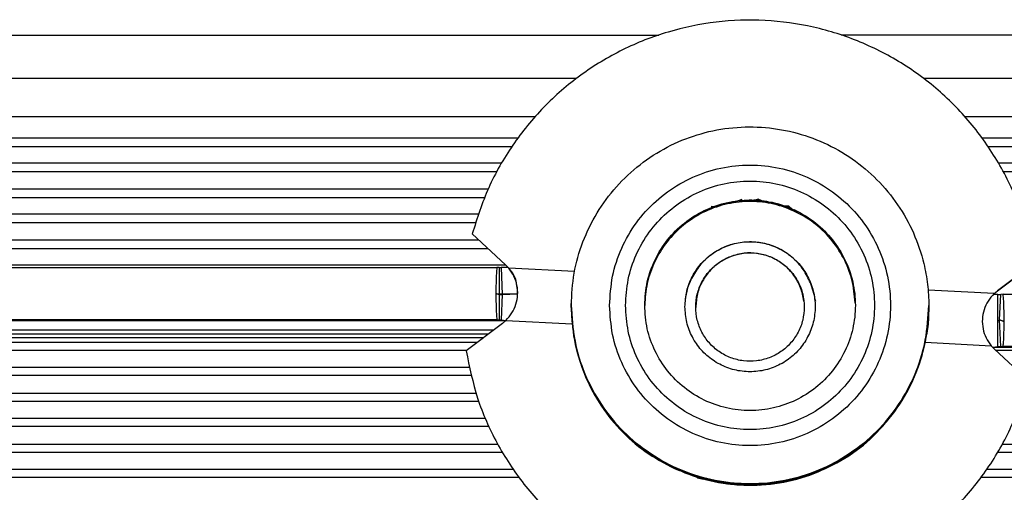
# Model space of a CAD drawing. Header units: millimetres. Extents: x -960 to 506, y 235 to 390.
# Tile 12 of 32: x -263 to -186, y 291 to 328. Entities that reach past the tile are written whole.
import ezdxf

# ---------------------------------------------------------------- set-up
doc = ezdxf.new("R2010")
doc.units = ezdxf.units.MM

# ---------------------------------------------------------------- blocks, each defined once
blk = doc.blocks.new('Griff_1__3', base_point=(-284.285, 323.004))
at = {"color": 1, "linetype": 'Continuous'}
for p, q in [((-275.583, 326.522), (-212.763, 326.522)), ((-136.704, 326.522), (-198.478, 326.522))]:
    blk.add_line(p, q, dxfattribs=at)
blk = doc.blocks.new('Aufhaengezapfen_053A-14-00-00-01__6', base_point=(-219.62, 291.062))
at = {"color": 7, "linetype": 'Continuous'}
for p, q in [((-208.093, 313.179), (-208.39, 313.08)), ((-208.39, 313.08), (-208.093, 313.179)), ((-207.85, 313.251), (-208.093, 313.179)), ((-208.093, 313.179), (-207.85, 313.251)), ((-207.85, 313.251), (-207.27, 313.397)), ((-207.715, 313.287), (-207.85, 313.251)), ((-207.494, 313.342), (-207.715, 313.287)), ((-206.647, 313.492), (-207.494, 313.342)), ((-207.27, 313.397), (-207.023, 313.443)), ((-207.023, 313.443), (-206.647, 313.492)), ((-206.647, 313.492), (-206.248, 313.636)), ((-206.406, 313.516), (-206.647, 313.492)), ((-206.085, 313.543), (-206.406, 313.516)), ((-206.085, 313.543), (-205.687, 313.556)), ((-205.914, 313.551), (-206.085, 313.543)), ((-205.687, 313.556), (-205.914, 313.551)), ((-205.487, 313.563), (-205.687, 313.556)), ((-205.687, 313.556), (-205.487, 313.563)), ((-205.487, 313.563), (-204.993, 313.636)), ((-205.319, 313.551), (-205.487, 313.563)), ((-204.993, 313.636), (-205.319, 313.551)), ((-204.993, 313.636), (-204.692, 313.512)), ((-204.692, 313.512), (-204.993, 313.636)), ((-204.692, 313.512), (-204.433, 313.478)), ((-204.298, 313.457), (-204.692, 313.512)), ((-204.433, 313.478), (-204.298, 313.457)), ((-204.298, 313.457), (-203.871, 313.376)), ((-204.146, 313.424), (-204.298, 313.457)), ((-203.871, 313.376), (-204.146, 313.424)), ((-203.712, 313.34), (-203.871, 313.376)), ((-203.712, 313.34), (-203.352, 313.246)), ((-203.352, 313.246), (-203.712, 313.34)), ((-203.352, 313.246), (-203.141, 313.182)), ((-203.141, 313.182), (-203.352, 313.246)), ((-203.141, 313.182), (-202.917, 313.108)), ((-202.917, 313.108), (-203.141, 313.182)), ((-202.917, 313.108), (-202.576, 313.085)), ((-202.576, 313.085), (-202.917, 313.108)), ((-208.665, 313.085), (-208.39, 313.08)), ((-202.576, 313.085), (-202.322, 312.874)), ((-202.322, 312.874), (-202.491, 312.941)), ((-202.322, 312.874), (-201.873, 312.661)), ((-202.025, 312.734), (-202.169, 312.802)), ((-201.635, 312.539), (-201.873, 312.661)), ((-209.477, 291.854), (-209.825, 291.956)), ((-209.825, 291.956), (-209.735, 291.798)), ((-209.735, 291.798), (-209.279, 291.678)), ((-209.279, 291.678), (-209.477, 291.854)), ((-208.995, 291.725), (-209.279, 291.678)), ((-209.279, 291.678), (-208.995, 291.725)), ((-208.633, 291.641), (-208.995, 291.725)), ((-208.995, 291.725), (-208.633, 291.641)), ((-208.135, 291.506), (-208.633, 291.641)), ((-208.633, 291.641), (-208.345, 291.575)), ((-208.345, 291.575), (-208.135, 291.506)), ((-207.961, 291.511), (-208.135, 291.506)), ((-208.135, 291.506), (-207.801, 291.485)), ((-207.801, 291.485), (-207.961, 291.511)), ((-203.397, 291.486), (-202.978, 291.561)), ((-202.978, 291.561), (-203.397, 291.486)), ((-207.552, 291.448), (-207.801, 291.485)), ((-207.801, 291.485), (-207.459, 291.316)), ((-207.253, 291.41), (-207.552, 291.448)), ((-207.459, 291.316), (-207.253, 291.41)), ((-206.85, 291.368), (-207.253, 291.41)), ((-207.253, 291.41), (-206.85, 291.368)), ((-206.681, 291.354), (-206.85, 291.368)), ((-206.85, 291.368), (-206.681, 291.354)), ((-206.353, 291.333), (-206.681, 291.354)), ((-206.681, 291.354), (-206.353, 291.333)), ((-205.855, 291.316), (-206.353, 291.333)), ((-206.353, 291.333), (-205.855, 291.316)), ((-205.855, 291.316), (-205.449, 291.307)), ((-205.449, 291.307), (-205.855, 291.316)), ((-205.449, 291.307), (-204.871, 291.203)), ((-204.871, 291.203), (-205.449, 291.307)), ((-204.871, 291.203), (-204.545, 291.348)), ((-204.545, 291.348), (-204.871, 291.203)), ((-204.545, 291.348), (-204.165, 291.383)), ((-204.165, 291.383), (-204.545, 291.348)), ((-204.165, 291.383), (-203.782, 291.316)), ((-203.782, 291.316), (-204.165, 291.383)), ((-203.782, 291.316), (-203.649, 291.447)), ((-203.649, 291.447), (-203.782, 291.316)), ((-203.649, 291.447), (-203.397, 291.486)), ((-203.397, 291.486), (-203.649, 291.447))]:
    blk.add_line(p, q, dxfattribs=at)
for points in [[(-219.62, 305.316), (-219.351, 302.585), (-218.555, 299.958), (-217.261, 297.538), (-215.52, 295.416), (-213.398, 293.675), (-210.978, 292.381), (-208.352, 291.585), (-205.62, 291.316), (-202.889, 291.585), (-200.263, 292.381), (-197.842, 293.675), (-195.721, 295.416), (-193.98, 297.538), (-192.686, 299.958), (-191.889, 302.585), (-191.62, 305.316), (-191.718, 306.965), (-192.009, 308.591), (-192.824, 310.996), (-194.06, 313.213), (-195.677, 315.171), (-197.62, 316.805), (-199.826, 318.061), (-202.223, 318.897), (-204.732, 319.288), (-207.27, 319.218), (-209.753, 318.692), (-212.101, 317.726), (-214.236, 316.351), (-216.087, 314.614), (-217.594, 312.571), (-218.707, 310.289), (-219.39, 307.844), (-219.62, 305.316)], [(-216.62, 305.319), (-216.38, 303.032), (-215.669, 300.845), (-214.52, 298.854), (-212.981, 297.145), (-211.12, 295.793), (-209.02, 294.858), (-206.77, 294.379), (-204.471, 294.379), (-202.221, 294.858), (-200.12, 295.793), (-198.26, 297.145), (-196.721, 298.854), (-195.571, 300.845), (-194.861, 303.032), (-194.62, 305.319), (-194.861, 307.606), (-195.571, 309.793), (-196.721, 311.785), (-198.26, 313.494), (-200.12, 314.845), (-202.221, 315.781), (-204.471, 316.259), (-206.77, 316.259), (-209.02, 315.781), (-211.12, 314.845), (-212.981, 313.494), (-214.52, 311.785), (-215.669, 309.793), (-216.38, 307.606), (-216.62, 305.319)], [(-215.37, 305.319), (-215.157, 303.292), (-214.528, 301.353), (-213.508, 299.588), (-212.144, 298.074), (-210.495, 296.875), (-208.633, 296.046), (-206.64, 295.623), (-204.601, 295.623), (-202.608, 296.046), (-200.745, 296.875), (-199.096, 298.074), (-197.733, 299.588), (-196.713, 301.353), (-196.084, 303.292), (-195.87, 305.319), (-196.084, 307.346), (-196.713, 309.285), (-197.733, 311.05), (-199.096, 312.565), (-200.745, 313.763), (-202.608, 314.592), (-204.601, 315.016), (-206.64, 315.016), (-208.633, 314.592), (-210.495, 313.763), (-212.144, 312.565), (-213.508, 311.05), (-214.528, 309.285), (-215.157, 307.346), (-215.37, 305.319)], [(-213.87, 305.317), (-213.664, 303.482), (-213.053, 301.738), (-212.071, 300.174), (-210.764, 298.867), (-209.2, 297.884), (-207.456, 297.274), (-205.62, 297.067), (-203.785, 297.274), (-202.041, 297.884), (-200.477, 298.867), (-199.17, 300.174), (-198.187, 301.738), (-197.577, 303.482), (-197.37, 305.317), (-197.577, 307.153), (-198.187, 308.897), (-199.17, 310.461), (-200.477, 311.768), (-202.041, 312.75), (-203.785, 313.361), (-205.62, 313.567), (-207.456, 313.361), (-209.2, 312.75), (-210.764, 311.768), (-212.071, 310.461), (-213.053, 308.897), (-213.664, 307.153), (-213.87, 305.317)], [(-197.376, 305.525), (-197.647, 307.331), (-198.309, 309.033), (-199.328, 310.548), (-200.657, 311.802), (-202.228, 312.732), (-203.966, 313.295), (-205.784, 313.461), (-207.595, 313.223), (-209.309, 312.592), (-210.842, 311.6), (-212.119, 310.294), (-213.078, 308.74), (-213.672, 307.028), (-213.87, 305.317)], [(-210.72, 305.212), (-210.572, 303.992), (-210.136, 302.842), (-209.438, 301.83), (-208.518, 301.015), (-207.429, 300.444), (-206.235, 300.149), (-205.006, 300.149), (-203.812, 300.444), (-202.723, 301.015), (-201.803, 301.83), (-201.105, 302.842), (-200.669, 303.992), (-200.52, 305.212), (-200.669, 306.433), (-201.105, 307.582), (-201.803, 308.594), (-202.723, 309.409), (-203.812, 309.981), (-205.006, 310.275), (-206.235, 310.275), (-207.429, 309.981), (-208.518, 309.409), (-209.438, 308.594), (-210.136, 307.582), (-210.572, 306.433), (-210.72, 305.212)], [(-200.831, 306.938), (-201.366, 308.002), (-202.133, 308.911), (-203.089, 309.617), (-204.182, 310.083), (-205.354, 310.283), (-206.54, 310.206), (-207.676, 309.857), (-208.7, 309.255), (-209.557, 308.432), (-210.201, 307.433)], [(-210.201, 307.433), (-210.579, 306.444), (-210.713, 305.453)], [(-200.471, 305.631), (-200.622, 306.251), (-200.831, 306.938)], [(-219.618, 305.563), (-219.619, 305.439), (-219.62, 305.316)], [(-219.618, 305.563), (-219.62, 305.347), (-219.62, 305.316)], [(-219.62, 305.316), (-219.342, 302.509), (-218.519, 299.789), (-217.185, 297.345), (-215.404, 295.256), (-213.219, 293.511), (-210.721, 292.194), (-208.107, 291.454), (-205.399, 291.233), (-202.707, 291.54), (-200.174, 292.365), (-197.831, 293.673), (-195.721, 295.416), (-193.98, 297.538), (-192.686, 299.958), (-191.889, 302.585), (-191.62, 305.316)], [(-219.62, 305.316), (-219.41, 302.863), (-218.783, 300.51), (-217.761, 298.306), (-216.372, 296.312), (-214.66, 294.588), (-212.675, 293.186), (-210.478, 292.149), (-208.135, 291.506), (-205.697, 291.279), (-203.256, 291.48), (-200.888, 292.103), (-198.665, 293.129), (-196.654, 294.527), (-194.918, 296.254), (-193.509, 298.257), (-192.471, 300.474), (-191.835, 302.844), (-191.62, 305.316)], [(-219.62, 305.316), (-219.351, 302.585), (-218.555, 299.958), (-217.261, 297.538), (-215.52, 295.416), (-213.398, 293.675), (-210.978, 292.381), (-208.352, 291.585), (-205.62, 291.316), (-202.889, 291.585), (-200.263, 292.381), (-197.842, 293.675), (-195.721, 295.416), (-193.98, 297.538), (-192.686, 299.958), (-191.889, 302.585), (-191.62, 305.316)], [(-219.62, 305.316), (-219.359, 302.593), (-218.619, 300.026), (-217.429, 297.686), (-215.808, 295.603), (-213.823, 293.86), (-211.546, 292.521)], [(-219.62, 305.316), (-219.606, 304.566), (-219.563, 303.918)], [(-211.546, 292.521), (-208.857, 291.622), (-206.117, 291.214), (-203.317, 291.396), (-200.609, 292.133), (-198.099, 293.447), (-195.894, 295.191), (-194.084, 297.281), (-192.734, 299.733), (-191.902, 302.427), (-191.62, 305.316)], [(-191.888, 302.467), (-191.654, 303.822), (-191.62, 305.316)], [(-219.563, 303.918), (-218.998, 301.134), (-217.925, 298.53), (-216.308, 296.18), (-214.215, 294.214), (-211.802, 292.691), (-209.118, 291.668), (-206.309, 291.234), (-203.518, 291.409), (-200.758, 292.117), (-198.191, 293.324), (-195.943, 295.082), (-194.105, 297.303), (-192.734, 299.795), (-191.888, 302.467)]]:
    blk.add_spline(points, degree=3, dxfattribs=at)
blk = doc.blocks.new('SET-Zapfen_für_PO_1__7', base_point=(-219.62, 291.062))
blk.add_blockref('Aufhaengezapfen_053A-14-00-00-01__6', (-219.62, 291.062))
blk = doc.blocks.new('Haltebuegel__47', base_point=(-902.62, 286.831))
at = {"color": 7, "linetype": 'Continuous'}
for p, q in [((-806.62, 323.126), (-219.201, 323.126)), ((-192.04, 323.126), (395.38, 323.126)), ((-337.544, 303.079), (-226.106, 303.079))]:
    blk.add_line(p, q, dxfattribs=at)
at = {"color": 1, "linetype": 'Continuous'}
for p, q in [((-806.62, 320.129), (-222.44, 320.129)), ((-188.8, 320.129), (395.38, 320.129)), ((-223.804, 318.437), (-806.62, 318.437)), ((-806.62, 317.783), (-224.265, 317.783)), ((395.38, 318.437), (-187.436, 318.437)), ((-186.976, 317.783), (395.38, 317.783)), ((-225.082, 316.475), (-806.62, 316.475)), ((395.38, 316.475), (-186.159, 316.475)), ((-806.62, 315.821), (-225.445, 315.821)), ((-185.795, 315.821), (395.38, 315.821)), ((-226.128, 314.437), (-806.62, 314.437)), ((-806.62, 313.783), (-226.413, 313.783)), ((-226.904, 312.475), (-806.62, 312.475)), ((-806.62, 311.821), (-227.116, 311.821)), ((-226.861, 310.437), (-806.62, 310.437)), ((-806.62, 309.783), (-226.16, 309.783)), ((-224.761, 308.475), (-339.018, 308.475)), ((-225.712, 303.375), (-337.364, 303.375)), ((-338.088, 302.437), (-226.958, 302.437)), ((-226.504, 302.779), (-337.766, 302.779)), ((-227.826, 301.783), (-339.052, 301.783)), ((-72.197, 301.783), (-186.362, 301.783)), ((-806.62, 300.475), (-227.62, 300.475)), ((-227.472, 299.821), (-806.62, 299.821)), ((-806.62, 298.437), (-227.085, 298.437)), ((-226.868, 297.783), (-806.62, 297.783)), ((-806.62, 296.475), (-226.367, 296.475)), ((-226.08, 295.821), (-806.62, 295.821)), ((-806.62, 294.437), (-225.387, 294.437)), ((-185.853, 294.437), (395.38, 294.437)), ((-225.019, 293.783), (-806.62, 293.783)), ((395.38, 293.783), (-186.222, 293.783)), ((-806.62, 292.475), (-224.189, 292.475)), ((-187.052, 292.475), (395.38, 292.475)), ((-223.724, 291.821), (-806.62, 291.821)), ((395.38, 291.821), (-187.517, 291.821))]:
    blk.add_line(p, q, dxfattribs=at)
blk = doc.blocks.new('Tragblech__53', base_point=(-802.62, 301.405))
at = {"color": 7, "linetype": 'Continuous'}
for p, q in [((-770.888, 308.259), (-225.438, 308.284)), ((-225.277, 308.28), (-225.438, 308.284)), ((-224.578, 308.279), (-225.099, 308.279)), ((-225.44, 306.231), (-223.843, 306.231)), ((-225.44, 306.231), (-225.277, 306.18)), ((-225.277, 306.18), (-225.44, 306.231)), ((-225.026, 306.179), (-223.843, 306.231)), ((-223.843, 306.231), (-225.026, 306.179)), ((-330.12, 304.125), (-224.751, 304.125)), ((-225.438, 304.184), (-225.277, 304.18)), ((-225.099, 304.179), (-224.751, 304.125))]:
    blk.add_line(p, q, dxfattribs=at)
at = {"color": 1, "linetype": 'Continuous'}
for p, q in [((-225.277, 308.28), (-225.277, 306.18)), ((-225.099, 308.279), (-225.026, 306.179)), ((-225.277, 306.18), (-225.277, 304.18)), ((-225.026, 306.179), (-225.099, 304.179)), ((-225.438, 304.184), (-770.888, 304.159))]:
    blk.add_line(p, q, dxfattribs=at)
at = {"color": 7, "linetype": 'Continuous'}
for points in [[(-225.438, 308.284), (-225.442, 308.256), (-225.465, 308.058), (-225.495, 307.691), (-225.509, 307.261), (-225.518, 306.767), (-225.52, 306.236), (-225.518, 305.706), (-225.509, 305.211), (-225.495, 304.78), (-225.465, 304.412), (-225.442, 304.213), (-225.438, 304.184)], [(-225.277, 308.28), (-225.188, 308.279), (-225.099, 308.279)], [(-225.277, 306.18), (-225.151, 306.179), (-225.026, 306.179)], [(-225.277, 306.18), (-225.151, 306.179), (-225.026, 306.179)], [(-225.277, 304.18), (-225.188, 304.179), (-225.099, 304.179)]]:
    blk.add_spline(points, degree=3, dxfattribs=at)
blk = doc.blocks.new('Tragblech-2__54', base_point=(-186.61, 301.403))
at = {"color": 7, "linetype": 'Continuous'}
for p, q in [((-186.215, 306.179), (-186.558, 306.179)), ((-185.803, 306.184), (-185.964, 306.18)), ((-185.803, 306.184), (359.647, 306.159)), ((-185.803, 304.084), (-186.08, 304.179)), ((-186.08, 304.179), (-185.803, 304.084)), ((-186.61, 302.031), (-186.215, 302.079)), ((-186.61, 302.031), (-149.228, 302.031)), ((-185.964, 302.08), (-185.803, 302.084))]:
    blk.add_line(p, q, dxfattribs=at)
at = {"color": 1, "linetype": 'Continuous'}
for p, q in [((-186.215, 304.079), (-186.215, 306.179)), ((-186.08, 304.179), (-185.964, 306.18)), ((-186.215, 302.079), (-186.215, 304.079)), ((-185.964, 302.08), (-186.08, 304.179)), ((359.647, 302.059), (-185.803, 302.084))]:
    blk.add_line(p, q, dxfattribs=at)
at = {"color": 7, "linetype": 'Continuous'}
for points in [[(-186.215, 306.179), (-186.089, 306.179), (-185.964, 306.18)], [(-185.803, 302.084), (-185.799, 302.113), (-185.776, 302.312), (-185.746, 302.68), (-185.731, 303.111), (-185.723, 303.606), (-185.72, 304.136), (-185.723, 304.667), (-185.731, 305.161), (-185.746, 305.591), (-185.776, 305.958), (-185.799, 306.156), (-185.803, 306.184)], [(-186.215, 304.079), (-186.147, 304.129), (-186.08, 304.179)], [(-186.215, 304.079), (-186.147, 304.129), (-186.08, 304.179)], [(-186.215, 302.079), (-186.089, 302.079), (-185.964, 302.08)]]:
    blk.add_spline(points, degree=3, dxfattribs=at)
blk = doc.blocks.new('Aufnahmestueck__55', base_point=(-227.857, 282.586))
at = {"color": 7, "linetype": 'Continuous'}
for p, q in [((-224.769, 308.485), (-227.377, 310.926)), ((-227.377, 310.926), (-224.769, 308.485)), ((-224.521, 308.233), (-224.769, 308.485)), ((-224.521, 308.233), (-224.769, 308.485)), ((-183.384, 308.621), (-186.231, 306.465)), ((-186.231, 306.465), (-183.384, 308.621)), ((-219.361, 307.963), (-224.521, 308.233)), ((-219.361, 307.963), (-224.521, 308.233)), ((-224.196, 307.843), (-224.521, 308.233)), ((-223.974, 307.382), (-224.196, 307.843)), ((-223.906, 307.02), (-223.974, 307.382)), ((-223.826, 306.542), (-223.906, 307.02)), ((-223.82, 306.133), (-223.826, 306.542)), ((-186.505, 306.237), (-191.678, 306.508)), ((-186.505, 306.237), (-191.678, 306.508)), ((-186.505, 306.237), (-186.231, 306.465)), ((-225.01, 303.905), (-227.857, 301.759)), ((-225.01, 303.905), (-224.735, 304.139)), ((-224.735, 304.139), (-219.558, 303.867)), ((-191.898, 302.418), (-186.72, 302.146)), ((-186.471, 301.885), (-186.72, 302.146)), ((-183.864, 299.453), (-186.471, 301.885))]:
    blk.add_line(p, q, dxfattribs=at)
for points in [[(-183.384, 308.621), (-184.289, 312.347), (-185.815, 315.866), (-187.916, 319.075), (-190.532, 321.88), (-193.586, 324.201), (-196.989, 325.968), (-200.644, 327.132), (-204.443, 327.659), (-208.276, 327.532), (-212.032, 326.757), (-215.602, 325.354), (-218.882, 323.366), (-221.776, 320.85), (-224.201, 317.878), (-226.087, 314.538), (-227.377, 310.926)], [(-201.37, 305.185), (-201.494, 306.202), (-201.857, 307.16), (-202.439, 308.003), (-203.206, 308.683), (-204.113, 309.159), (-205.108, 309.404), (-206.133, 309.404), (-207.128, 309.159), (-208.035, 308.683), (-208.802, 308.003), (-209.384, 307.16), (-209.747, 306.202), (-209.87, 305.185), (-209.747, 304.168), (-209.384, 303.21), (-208.802, 302.367), (-208.035, 301.687), (-207.128, 301.211), (-206.133, 300.966), (-205.108, 300.966), (-204.113, 301.211), (-203.206, 301.687), (-202.439, 302.367), (-201.857, 303.21), (-201.494, 304.168), (-201.37, 305.185)], [(-201.399, 305.657), (-201.659, 306.699), (-202.193, 307.671), (-202.914, 308.452), (-203.782, 309.004), (-204.791, 309.342), (-205.817, 309.425), (-206.874, 309.227), (-207.887, 308.759), (-208.712, 308.08), (-209.342, 307.216), (-209.736, 306.223), (-209.87, 305.163)], [(-224.735, 304.139), (-224.264, 304.719), (-223.952, 305.401), (-223.82, 306.14), (-223.874, 306.888), (-224.113, 307.6), (-224.521, 308.233)], [(-186.505, 306.237), (-186.977, 305.653), (-187.289, 304.97), (-187.421, 304.232), (-187.367, 303.484), (-187.128, 302.773), (-186.72, 302.146)], [(-227.857, 301.759), (-226.952, 298.032), (-225.426, 294.513), (-223.325, 291.304), (-220.709, 288.499), (-217.655, 286.179), (-214.252, 284.411), (-210.597, 283.247), (-206.798, 282.721), (-202.965, 282.847), (-199.209, 283.623), (-195.639, 285.025), (-192.359, 287.013), (-189.464, 289.53), (-187.039, 292.501), (-185.154, 295.842), (-183.864, 299.453)], [(-227.857, 301.759), (-226.952, 298.032), (-225.426, 294.513), (-223.325, 291.304), (-220.709, 288.499), (-217.655, 286.179), (-214.252, 284.411), (-210.597, 283.247), (-206.798, 282.721), (-202.965, 282.847), (-199.209, 283.623), (-195.639, 285.025), (-192.359, 287.013), (-189.464, 289.53), (-187.039, 292.501), (-185.154, 295.842), (-183.864, 299.453)]]:
    blk.add_spline(points, degree=3, dxfattribs=at)
blk = doc.blocks.new('Tragblech-geschweisst__56', base_point=(-802.62, 282.586))
for name, p in [('Aufnahmestueck__55', (-227.857, 282.586)), ('Tragblech__53', (-802.62, 301.405)), ('Tragblech-2__54', (-186.61, 301.403))]:
    blk.add_blockref(name, p)
blk = doc.blocks.new('Haltebuegel-MAN-S120__69', base_point=(-960.383, 261.681))
for name, p in [('Tragblech-geschweisst__56', (-802.62, 282.586)), ('Haltebuegel__47', (-902.62, 286.831))]:
    blk.add_blockref(name, p)
blk = doc.blocks.new('S120_1__70', base_point=(-960.383, 235.315))
for name, p in [('Haltebuegel-MAN-S120__69', (-960.383, 261.681)), ('Griff_1__3', (-284.285, 323.004)), ('SET-Zapfen_für_PO_1__7', (-219.62, 291.062))]:
    blk.add_blockref(name, p)
blk = doc.blocks.new('Drfsicht1', base_point=(-227, 359))
blk.add_blockref('S120_1__70', (-960.383, 235.315))

msp = doc.modelspace()

# ---------------------------------------------------------------- block references
msp.add_blockref('Drfsicht1', (-227, 359))

doc.saveas('drawing.dxf')
